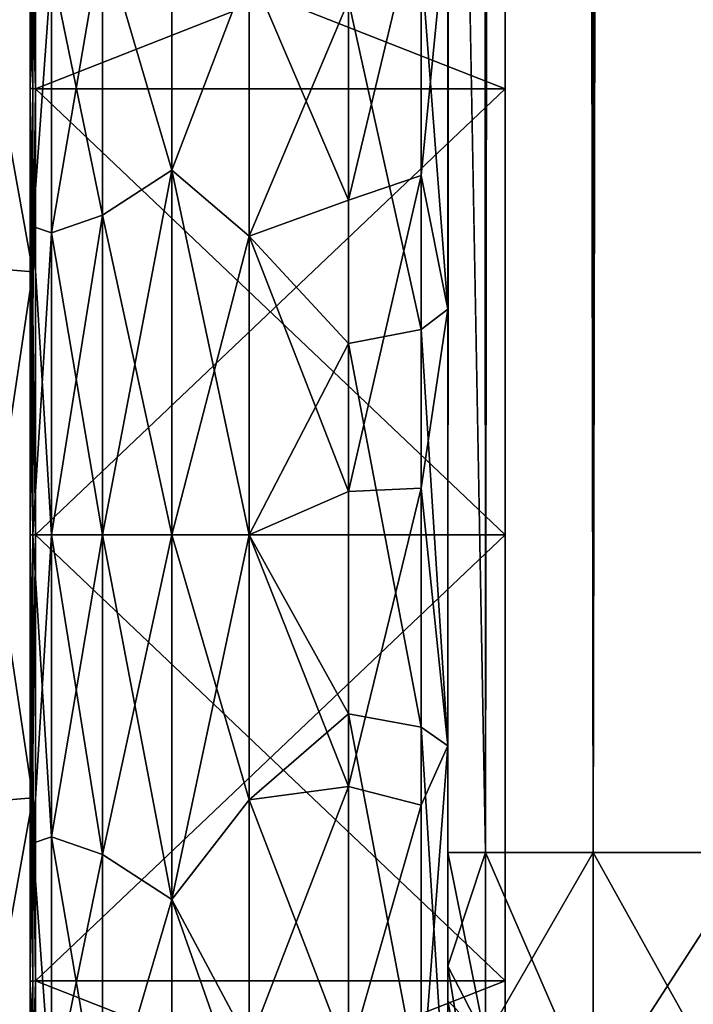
# Model space of a CAD drawing. Extents: x -23 to 470, y -2000 to 0.
# Tile 12 of 198: x 0 to 17, y -1984 to -1959. Entities that reach past the tile are written whole.
import ezdxf

# ---------------------------------------------------------------- set-up
doc = ezdxf.new("R2010")
doc.units = 0
doc.header["$LTSCALE"] = 64.718028
for name, color, linetype in [('1141', 7, 'CONTINUOUS'), ('1142', 7, 'CONTINUOUS'), ('1143', 7, 'CONTINUOUS'), ('1144', 7, 'CONTINUOUS'), ('1147', 7, 'CONTINUOUS'), ('1148', 7, 'CONTINUOUS'), ('1151', 7, 'CONTINUOUS'), ('1152', 7, 'CONTINUOUS'), ('1323', 7, 'CONTINUOUS'), ('1324', 7, 'CONTINUOUS'), ('758', 7, 'CONTINUOUS'), ('762', 7, 'CONTINUOUS'), ('763', 7, 'CONTINUOUS'), ('764', 7, 'CONTINUOUS'), ('765', 7, 'CONTINUOUS'), ('766', 7, 'CONTINUOUS'), ('792', 7, 'CONTINUOUS'), ('794', 7, 'CONTINUOUS'), ('797', 7, 'CONTINUOUS'), ('799', 7, 'CONTINUOUS'), ('808', 7, 'CONTINUOUS'), ('809', 7, 'CONTINUOUS')]:
    doc.layers.add(name, color=color, linetype=linetype)

msp = doc.modelspace()

# ---------------------------------------------------------------- linework, layer by layer
at = {"layer": '1141', "linetype": 'CONTINUOUS'}
for points in [[(0, -1956.098), (0, -1960.756, -11.244), (0, -1950.556), (0, -1956.098)], [(0, -1950.556), (0, -1960.756, -11.244), (0, -1954.652, -12.605), (0, -1950.556)], [(0, -1960.756, -11.244), (0, -1972, -15.902), (0, -1954.652, -12.605), (0, -1960.756, -11.244)], [(0, -1954.652, -12.605), (0, -1972, -15.902), (0, -1978.627, -20.394), (0, -1954.652, -12.605)], [(0, -1960.756, 11.244), (0, -1956.098), (0, -1954.652, 12.605), (0, -1960.756, 11.244)], [(0, -1972, 15.902), (0, -1960.756, 11.244), (0, -1954.652, 12.605), (0, -1972, 15.902)], [(0, -1965.373, 20.394), (0, -1972, 15.902), (0, -1954.652, 12.605), (0, -1965.373, 20.394)], [(0, -1965.373, -20.394), (0, -1954.652, -12.605), (0, -1978.627, -20.394), (0, -1965.373, -20.394)], [(0, -1989.348, 12.605), (0, -1972, 15.902), (0, -1965.373, 20.394), (0, -1989.348, 12.605)], [(0, -1978.627, 20.394), (0, -1989.348, 12.605), (0, -1965.373, 20.394), (0, -1978.627, 20.394)], [(0, -1972, -15.902), (0, -1983.244, -11.244), (0, -1989.348, -12.605), (0, -1972, -15.902)], [(0, -1978.627, -20.394), (0, -1972, -15.902), (0, -1989.348, -12.605), (0, -1978.627, -20.394)], [(0, -1983.244, 11.244), (0, -1972, 15.902), (0, -1989.348, 12.605), (0, -1983.244, 11.244)], [(0, -1983.244, -11.244), (0, -1987.902), (0, -1989.348, -12.605), (0, -1983.244, -11.244)], [(0, -1987.902), (0, -1983.244, 11.244), (0, -1993.444), (0, -1987.902)], [(0, -1993.444), (0, -1983.244, 11.244), (0, -1989.348, 12.605), (0, -1993.444)]]:
    msp.add_3dface(points, dxfattribs=at)
at = {"layer": '1142', "linetype": 'CONTINUOUS'}
for points in [[(11.9, -1956.115), (11.9, -1960.768, 11.232), (11.9, -1987.885), (11.9, -1956.115)], [(11.9, -1956.115), (11.9, -1987.885), (11.9, -1983.232, -11.232), (11.9, -1956.115)], [(11.9, -1956.115), (11.9, -1983.232, -11.232), (11.9, -1960.768, -11.232), (11.9, -1956.115)], [(11.9, -1960.768, 11.232), (11.9, -1972, 15.885), (11.9, -1983.232, 11.232), (11.9, -1960.768, 11.232)], [(11.9, -1960.768, 11.232), (11.9, -1983.232, 11.232), (11.9, -1987.885), (11.9, -1960.768, 11.232)], [(11.9, -1983.232, -11.232), (11.9, -1972, -15.885), (11.9, -1960.768, -11.232), (11.9, -1983.232, -11.232)]]:
    msp.add_3dface(points, dxfattribs=at)
at = {"layer": '1143', "linetype": 'CONTINUOUS'}
for points in [[(11.9, -1960.768, 11.232), (11.9, -1956.115), (0.066, -1960.768, 11.232), (11.9, -1960.768, 11.232)], [(0.066, -1960.768, 11.232), (11.9, -1956.115), (0.066, -1956.115), (0.066, -1960.768, 11.232)], [(11.9, -1972, 15.885), (11.9, -1960.768, 11.232), (0.066, -1972, 15.885), (11.9, -1972, 15.885)], [(0.066, -1972, 15.885), (11.9, -1960.768, 11.232), (0.066, -1960.768, 11.232), (0.066, -1972, 15.885)], [(11.9, -1983.232, 11.232), (11.9, -1972, 15.885), (0.066, -1983.232, 11.232), (11.9, -1983.232, 11.232)], [(0.066, -1983.232, 11.232), (11.9, -1972, 15.885), (0.066, -1972, 15.885), (0.066, -1983.232, 11.232)], [(11.9, -1987.885), (11.9, -1983.232, 11.232), (0.066, -1987.885), (11.9, -1987.885)], [(0.066, -1987.885), (11.9, -1983.232, 11.232), (0.066, -1983.232, 11.232), (0.066, -1987.885)]]:
    msp.add_3dface(points, dxfattribs=at)
at = {"layer": '1144', "linetype": 'CONTINUOUS'}
for points in [[(0.066, -1956.115), (11.9, -1956.115), (11.9, -1960.768, -11.232), (0.066, -1956.115)], [(0.066, -1956.115), (11.9, -1960.768, -11.232), (0.066, -1960.768, -11.232), (0.066, -1956.115)], [(11.9, -1960.768, -11.232), (11.9, -1972, -15.885), (0.066, -1960.768, -11.232), (11.9, -1960.768, -11.232)], [(0.066, -1960.768, -11.232), (11.9, -1972, -15.885), (0.066, -1972, -15.885), (0.066, -1960.768, -11.232)], [(11.9, -1972, -15.885), (11.9, -1983.232, -11.232), (0.066, -1972, -15.885), (11.9, -1972, -15.885)], [(0.066, -1972, -15.885), (11.9, -1983.232, -11.232), (0.066, -1983.232, -11.232), (0.066, -1972, -15.885)], [(11.9, -1987.885), (0.066, -1987.885), (0.066, -1983.232, -11.232), (11.9, -1987.885)], [(11.9, -1983.232, -11.232), (11.9, -1987.885), (0.066, -1983.232, -11.232), (11.9, -1983.232, -11.232)]]:
    msp.add_3dface(points, dxfattribs=at)
at = {"layer": '1147', "linetype": 'CONTINUOUS'}
for points in [[(-2.009, -1965.211, 20.894), (0, -1954.652, 12.605), (-2.009, -1954.226, 12.913), (-2.009, -1965.211, 20.894)], [(0, -1965.373, 20.394), (0, -1954.652, 12.605), (-2.009, -1965.211, 20.894), (0, -1965.373, 20.394)], [(-2.009, -1978.789, 20.894), (0, -1965.373, 20.394), (-2.009, -1965.211, 20.894), (-2.009, -1978.789, 20.894)], [(0, -1978.627, 20.394), (0, -1965.373, 20.394), (-2.009, -1978.789, 20.894), (0, -1978.627, 20.394)], [(0, -1989.348, 12.605), (0, -1978.627, 20.394), (-2.009, -1989.774, 12.913), (0, -1989.348, 12.605)], [(-2.009, -1989.774, 12.913), (0, -1978.627, 20.394), (-2.009, -1978.789, 20.894), (-2.009, -1989.774, 12.913)]]:
    msp.add_3dface(points, dxfattribs=at)
at = {"layer": '1148', "linetype": 'CONTINUOUS'}
for points in [[(0, -1954.652, -12.605), (0, -1965.373, -20.394), (-2.009, -1954.226, -12.913), (0, -1954.652, -12.605)], [(-2.009, -1954.226, -12.913), (0, -1965.373, -20.394), (-2.009, -1965.211, -20.894), (-2.009, -1954.226, -12.913)], [(0, -1965.373, -20.394), (0, -1978.627, -20.394), (-2.009, -1965.211, -20.894), (0, -1965.373, -20.394)], [(-2.009, -1965.211, -20.894), (0, -1978.627, -20.394), (-2.009, -1978.789, -20.894), (-2.009, -1965.211, -20.894)], [(0, -1978.627, -20.394), (0, -1989.348, -12.605), (-2.009, -1978.789, -20.894), (0, -1978.627, -20.394)], [(-2.009, -1978.789, -20.894), (0, -1989.348, -12.605), (-2.009, -1989.774, -12.913), (-2.009, -1978.789, -20.894)]]:
    msp.add_3dface(points, dxfattribs=at)
at = {"layer": '1151', "linetype": 'CONTINUOUS'}
for points in [[(0.066, -1960.768, -11.232), (-0.064, -1956.098), (0.001, -1956.111), (0.066, -1960.768, -11.232)], [(-0.064, -1956.098), (0.066, -1960.768, -11.232), (-0.064, -1960.756, -11.244), (-0.064, -1956.098)], [(0.066, -1956.115), (0.066, -1960.768, -11.232), (0.001, -1956.111), (0.066, -1956.115)], [(0.066, -1960.768, -11.232), (0.066, -1972, -15.885), (-0.064, -1960.756, -11.244), (0.066, -1960.768, -11.232)], [(-0.064, -1960.756, -11.244), (0.066, -1972, -15.885), (-0.064, -1972, -15.902), (-0.064, -1960.756, -11.244)], [(0.066, -1972, -15.885), (0.066, -1983.232, -11.232), (-0.064, -1972, -15.902), (0.066, -1972, -15.885)], [(-0.064, -1972, -15.902), (0.066, -1983.232, -11.232), (-0.064, -1983.244, -11.244), (-0.064, -1972, -15.902)], [(0.066, -1983.232, -11.232), (0.066, -1987.885), (-0.064, -1983.244, -11.244), (0.066, -1983.232, -11.232)], [(0.066, -1987.885), (0.001, -1987.889), (-0.064, -1983.244, -11.244), (0.066, -1987.885)], [(0.001, -1987.889), (-0.064, -1987.902), (-0.064, -1983.244, -11.244), (0.001, -1987.889)]]:
    msp.add_3dface(points, dxfattribs=at)
at = {"layer": '1152', "linetype": 'CONTINUOUS'}
for points in [[(0.001, -1956.111), (-0.064, -1956.098), (-0.064, -1960.756, 11.244), (0.001, -1956.111)], [(0.066, -1956.115), (0.001, -1956.111), (-0.064, -1960.756, 11.244), (0.066, -1956.115)], [(0.066, -1960.768, 11.232), (0.066, -1956.115), (-0.064, -1960.756, 11.244), (0.066, -1960.768, 11.232)], [(-0.064, -1972, 15.902), (0.066, -1960.768, 11.232), (-0.064, -1960.756, 11.244), (-0.064, -1972, 15.902)], [(0.066, -1972, 15.885), (0.066, -1960.768, 11.232), (-0.064, -1972, 15.902), (0.066, -1972, 15.885)], [(0.066, -1983.232, 11.232), (0.066, -1972, 15.885), (-0.064, -1983.244, 11.244), (0.066, -1983.232, 11.232)], [(-0.064, -1983.244, 11.244), (0.066, -1972, 15.885), (-0.064, -1972, 15.902), (-0.064, -1983.244, 11.244)], [(0.001, -1987.889), (0.066, -1983.232, 11.232), (-0.064, -1987.902), (0.001, -1987.889)], [(-0.064, -1987.902), (0.066, -1983.232, 11.232), (-0.064, -1983.244, 11.244), (-0.064, -1987.902)], [(0.066, -1987.885), (0.066, -1983.232, 11.232), (0.001, -1987.889), (0.066, -1987.885)]]:
    msp.add_3dface(points, dxfattribs=at)
at = {"layer": '1323', "linetype": 'CONTINUOUS'}
for points in [[(0, -1956.098), (0, -1960.756, 11.244), (-0.064, -1956.098), (0, -1956.098)], [(-0.064, -1956.098), (0, -1960.756, 11.244), (-0.064, -1960.756, 11.244), (-0.064, -1956.098)], [(0, -1960.756, 11.244), (0, -1972, 15.902), (-0.064, -1960.756, 11.244), (0, -1960.756, 11.244)], [(0, -1972, 15.902), (-0.064, -1972, 15.902), (-0.064, -1960.756, 11.244), (0, -1972, 15.902)], [(0, -1972, 15.902), (0, -1983.244, 11.244), (-0.064, -1972, 15.902), (0, -1972, 15.902)], [(0, -1983.244, 11.244), (-0.064, -1983.244, 11.244), (-0.064, -1972, 15.902), (0, -1983.244, 11.244)], [(0, -1983.244, 11.244), (0, -1987.902), (-0.064, -1983.244, 11.244), (0, -1983.244, 11.244)], [(0, -1987.902), (-0.064, -1987.902), (-0.064, -1983.244, 11.244), (0, -1987.902)]]:
    msp.add_3dface(points, dxfattribs=at)
at = {"layer": '1324', "linetype": 'CONTINUOUS'}
for points in [[(0, -1960.756, -11.244), (0, -1956.098), (-0.064, -1960.756, -11.244), (0, -1960.756, -11.244)], [(0, -1956.098), (-0.064, -1956.098), (-0.064, -1960.756, -11.244), (0, -1956.098)], [(0, -1972, -15.902), (0, -1960.756, -11.244), (-0.064, -1972, -15.902), (0, -1972, -15.902)], [(0, -1960.756, -11.244), (-0.064, -1960.756, -11.244), (-0.064, -1972, -15.902), (0, -1960.756, -11.244)], [(0, -1983.244, -11.244), (0, -1972, -15.902), (-0.064, -1983.244, -11.244), (0, -1983.244, -11.244)], [(0, -1972, -15.902), (-0.064, -1972, -15.902), (-0.064, -1983.244, -11.244), (0, -1972, -15.902)], [(0, -1987.902), (0, -1983.244, -11.244), (-0.064, -1987.902), (0, -1987.902)], [(-0.064, -1987.902), (0, -1983.244, -11.244), (-0.064, -1983.244, -11.244), (-0.064, -1987.902)]]:
    msp.add_3dface(points, dxfattribs=at)
at = {"layer": '758', "linetype": 'CONTINUOUS'}
for points in [[(10.45, -1982.865, -40.431), (10.45, -1983.734, -40), (10.45, -1928.15, -41), (10.45, -1982.865, -40.431)], [(10.45, -1928.15, -41), (10.45, -1983.734, -40), (10.45, -1935.136, -39.769), (10.45, -1928.15, -41)], [(10.45, -1980, -41), (10.45, -1982.865, -40.431), (10.45, -1928.15, -41), (10.45, -1980, -41)], [(10.45, -1928.15, 41), (10.45, -1935.136, 39.769), (10.45, -1980, 41), (10.45, -1928.15, 41)], [(10.45, -1986.5, -37.234), (10.45, -1986.933, -36.36), (10.45, -1935.136, -39.769), (10.45, -1986.5, -37.234)], [(10.45, -1935.136, -39.769), (10.45, -1986.933, -36.36), (10.45, -1941.364, -36.169), (10.45, -1935.136, -39.769)], [(10.45, -1985.305, -38.801), (10.45, -1986.5, -37.234), (10.45, -1935.136, -39.769), (10.45, -1985.305, -38.801)], [(10.45, -1983.734, -40), (10.45, -1985.305, -38.801), (10.45, -1935.136, -39.769), (10.45, -1983.734, -40)], [(10.45, -1935.136, 39.769), (10.45, -1941.364, 36.169), (10.45, -1985.305, 38.801), (10.45, -1935.136, 39.769)], [(10.45, -1980, 41), (10.45, -1935.136, 39.769), (10.45, -1982.865, 40.431), (10.45, -1980, 41)], [(10.45, -1982.865, 40.431), (10.45, -1935.136, 39.769), (10.45, -1983.734, 40), (10.45, -1982.865, 40.431)], [(10.45, -1983.734, 40), (10.45, -1935.136, 39.769), (10.45, -1985.305, 38.801), (10.45, -1983.734, 40)], [(10.45, -1986.933, -36.36), (10.45, -1987.5, -33.5), (10.45, -1941.364, -36.169), (10.45, -1986.933, -36.36)], [(10.45, -1941.364, -36.169), (10.45, -1987.5, -33.5), (10.45, -1945.96, -30.644), (10.45, -1941.364, -36.169)], [(10.45, -1941.364, 36.169), (10.45, -1945.96, 30.645), (10.45, -1987.5, 33.5), (10.45, -1941.364, 36.169)], [(10.45, -1985.305, 38.801), (10.45, -1941.364, 36.169), (10.45, -1986.5, 37.234), (10.45, -1985.305, 38.801)], [(10.45, -1986.5, 37.234), (10.45, -1941.364, 36.169), (10.45, -1986.933, 36.36), (10.45, -1986.5, 37.234)], [(10.45, -1986.933, 36.36), (10.45, -1941.364, 36.169), (10.45, -1987.5, 33.5), (10.45, -1986.933, 36.36)], [(10.45, -1945.96, -30.644), (10.45, -1987.5, -33.5), (10.45, -1977.313, -28.505), (10.45, -1945.96, -30.644)], [(10.45, -1956.131, -24.267), (10.45, -1945.96, -30.644), (10.45, -1966.313, -28.431), (10.45, -1956.131, -24.267)], [(10.45, -1966.313, -28.431), (10.45, -1945.96, -30.644), (10.45, -1977.313, -28.505), (10.45, -1966.313, -28.431)], [(10.45, -1945.96, 30.645), (10.45, -1948.369, 23.876), (10.45, -1966.313, 28.431), (10.45, -1945.96, 30.645)], [(10.45, -1987.5, 33.5), (10.45, -1945.96, 30.645), (10.45, -1977.313, 28.505), (10.45, -1987.5, 33.5)], [(10.45, -1977.313, 28.505), (10.45, -1945.96, 30.645), (10.45, -1966.313, 28.431), (10.45, -1977.313, 28.505)], [(10.45, -1966.313, 28.431), (10.45, -1948.369, 23.876), (10.45, -1956.132, 24.267), (10.45, -1966.313, 28.431)], [(10.45, -1987.5, -33.5), (10.45, -1987.5, -24.51), (10.45, -1977.313, -28.505), (10.45, -1987.5, -33.5)], [(10.45, -1987.5, 24.51), (10.45, -1987.5, 33.5), (10.45, -1977.313, 28.505), (10.45, -1987.5, 24.51)]]:
    msp.add_3dface(points, dxfattribs=at)
at = {"layer": '762', "linetype": 'CONTINUOUS'}
for points in [[(0, -1951.5, 0), (0, -1953.067, -7.854), (0, -1990.933, -7.854), (0, -1951.5, 0)], [(0, -1953.067, 7.854), (0, -1951.5, 0), (0, -1992.5, 0), (0, -1953.067, 7.854)], [(0, -1992.5, 0), (0, -1951.5, 0), (0, -1990.933, -7.854), (0, -1992.5, 0)], [(0, -1953.067, -7.854), (0, -1957.536, -14.522), (0, -1990.933, -7.854), (0, -1953.067, -7.854)], [(0, -1957.536, 14.522), (0, -1953.067, 7.854), (0, -1986.464, 14.522), (0, -1957.536, 14.522)], [(0, -1986.464, 14.522), (0, -1953.067, 7.854), (0, -1990.933, 7.854), (0, -1986.464, 14.522)], [(0, -1990.933, 7.854), (0, -1953.067, 7.854), (0, -1992.5, 0), (0, -1990.933, 7.854)], [(0, -1957.536, -14.522), (0, -1964.234, -18.966), (0, -1986.464, -14.522), (0, -1957.536, -14.522)], [(0, -1990.933, -7.854), (0, -1957.536, -14.522), (0, -1986.464, -14.522), (0, -1990.933, -7.854)], [(0, -1964.235, 18.966), (0, -1957.536, 14.522), (0, -1979.766, 18.966), (0, -1964.235, 18.966)], [(0, -1979.766, 18.966), (0, -1957.536, 14.522), (0, -1986.464, 14.522), (0, -1979.766, 18.966)], [(0, -1964.234, -18.966), (0, -1972, -20.5), (0, -1979.765, -18.966), (0, -1964.234, -18.966)], [(0, -1986.464, -14.522), (0, -1964.234, -18.966), (0, -1979.765, -18.966), (0, -1986.464, -14.522)], [(0, -1972, 20.5), (0, -1964.235, 18.966), (0, -1979.766, 18.966), (0, -1972, 20.5)]]:
    msp.add_3dface(points, dxfattribs=at)
at = {"layer": '763', "linetype": 'CONTINUOUS'}
for points in [[(3.5, -1981.184, -22.173), (3.5, -1972, -24), (5.45, -1978.677, -23.052), (3.5, -1981.184, -22.173)], [(5.45, -1978.677, -23.052), (3.5, -1972, -24), (5.45, -1972, -24), (5.45, -1978.677, -23.052)], [(3.5, -1972, 24), (3.5, -1981.184, 22.173), (5.45, -1972, 24), (3.5, -1972, 24)], [(5.45, -1972, 24), (3.5, -1981.184, 22.173), (5.45, -1978.677, 23.052), (5.45, -1972, 24)], [(5.45, -1984.828, -20.284), (3.5, -1981.184, -22.173), (5.45, -1978.677, -23.052), (5.45, -1984.828, -20.284)], [(5.45, -1978.677, 23.052), (3.5, -1981.184, 22.173), (5.45, -1984.828, 20.284), (5.45, -1978.677, 23.052)], [(3.5, -1988.971, -16.971), (3.5, -1981.184, -22.173), (5.811, -1987.756, -18.104), (3.5, -1988.971, -16.971)], [(5.811, -1987.756, -18.104), (3.5, -1981.184, -22.173), (5.45, -1984.828, -20.284), (5.811, -1987.756, -18.104)], [(3.5, -1981.184, 22.173), (3.5, -1988.971, 16.971), (5.45, -1984.828, 20.284), (3.5, -1981.184, 22.173)]]:
    msp.add_3dface(points, dxfattribs=at)
at = {"layer": '764', "linetype": 'CONTINUOUS'}
for points in [[(3.5, -1955.029, 16.971), (3.5, -1962.816, 22.173), (5.45, -1957.708, 19.28), (3.5, -1955.029, 16.971)], [(3.5, -1962.816, -22.173), (3.5, -1955.029, -16.971), (5.45, -1957.708, -19.28), (3.5, -1962.816, -22.173)], [(5.45, -1957.708, 19.28), (3.5, -1962.816, 22.173), (5.45, -1964.474, 22.79), (5.45, -1957.708, 19.28)], [(5.45, -1964.474, -22.79), (3.5, -1962.816, -22.173), (5.45, -1957.708, -19.28), (5.45, -1964.474, -22.79)], [(5.45, -1972, -24), (3.5, -1972, -24), (3.5, -1962.816, -22.173), (5.45, -1972, -24)], [(3.5, -1962.816, 22.173), (3.5, -1972, 24), (5.45, -1964.474, 22.79), (3.5, -1962.816, 22.173)], [(5.45, -1972, -24), (3.5, -1962.816, -22.173), (5.45, -1964.474, -22.79), (5.45, -1972, -24)], [(3.5, -1972, 24), (5.45, -1972, 24), (5.45, -1964.474, 22.79), (3.5, -1972, 24)]]:
    msp.add_3dface(points, dxfattribs=at)
at = {"layer": '765', "linetype": 'CONTINUOUS'}
for points in [[(10.45, -20, 41), (10.45, -71.85, 41), (11.402, -1980, 45.784), (10.45, -20, 41)], [(10.45, -20, 41), (11.402, -1980, 45.784), (11.402, -20, 45.784), (10.45, -20, 41)], [(11.402, -1980, 45.784), (14.111, -1980, 49.839), (11.402, -20, 45.784), (11.402, -1980, 45.784)], [(11.402, -20, 45.784), (14.111, -1980, 49.839), (14.111, -20, 49.839), (11.402, -20, 45.784)], [(14.111, -1980, 49.839), (18.16, -1980, 52.546), (14.111, -20, 49.839), (14.111, -1980, 49.839)], [(14.111, -20, 49.839), (18.16, -1980, 52.546), (18.16, -20, 52.546), (14.111, -20, 49.839)], [(10.45, -71.85, 41), (10.45, -1928.15, 41), (11.402, -1980, 45.784), (10.45, -71.85, 41)], [(10.45, -1928.15, 41), (10.45, -1980, 41), (11.402, -1980, 45.784), (10.45, -1928.15, 41)]]:
    msp.add_3dface(points, dxfattribs=at)
at = {"layer": '766', "linetype": 'CONTINUOUS'}
for points in [[(10.45, -1980, -41), (10.45, -1928.15, -41), (11.402, -20, -45.784), (10.45, -1980, -41)], [(11.402, -1980, -45.784), (10.45, -1980, -41), (11.402, -20, -45.784), (11.402, -1980, -45.784)], [(14.111, -1980, -49.839), (11.402, -1980, -45.784), (14.111, -20, -49.839), (14.111, -1980, -49.839)], [(14.111, -20, -49.839), (11.402, -1980, -45.784), (11.402, -20, -45.784), (14.111, -20, -49.839)], [(18.16, -1980, -52.546), (14.111, -1980, -49.839), (18.16, -20, -52.546), (18.16, -1980, -52.546)], [(18.16, -20, -52.546), (14.111, -1980, -49.839), (14.111, -20, -49.839), (18.16, -20, -52.546)]]:
    msp.add_3dface(points, dxfattribs=at)
at = {"layer": '792', "linetype": 'CONTINUOUS'}
for points in [[(10.45, -1980, 41), (10.45, -1982.865, 40.431), (11.402, -1984.701, 44.849), (10.45, -1980, 41)], [(11.402, -1980, 45.784), (10.45, -1980, 41), (11.402, -1984.701, 44.849), (11.402, -1980, 45.784)], [(14.111, -1980, 49.839), (11.402, -1980, 45.784), (14.111, -1986.253, 48.595), (14.111, -1980, 49.839)], [(14.111, -1986.253, 48.595), (11.402, -1980, 45.784), (11.402, -1984.701, 44.849), (14.111, -1986.253, 48.595)], [(18.16, -1980, 52.546), (14.111, -1980, 49.839), (18.166, -1987.29, 51.099), (18.16, -1980, 52.546)], [(18.166, -1987.29, 51.099), (14.111, -1980, 49.839), (14.111, -1986.253, 48.595), (18.166, -1987.29, 51.099)], [(10.45, -1982.865, 40.431), (10.45, -1983.734, 40), (11.402, -1988.689, 42.182), (10.45, -1982.865, 40.431)], [(11.402, -1984.701, 44.849), (10.45, -1982.865, 40.431), (11.402, -1988.689, 42.182), (11.402, -1984.701, 44.849)], [(10.45, -1983.734, 40), (10.45, -1985.305, 38.801), (11.402, -1988.689, 42.182), (10.45, -1983.734, 40)]]:
    msp.add_3dface(points, dxfattribs=at)
at = {"layer": '794', "linetype": 'CONTINUOUS'}
for points in [[(10.45, -1982.865, -40.431), (10.45, -1980, -41), (11.402, -1980, -45.784), (10.45, -1982.865, -40.431)], [(10.45, -1982.865, -40.431), (11.402, -1980, -45.784), (11.402, -1984.701, -44.849), (10.45, -1982.865, -40.431)], [(11.402, -1980, -45.784), (14.111, -1980, -49.839), (11.402, -1984.701, -44.849), (11.402, -1980, -45.784)], [(11.402, -1984.701, -44.849), (14.111, -1980, -49.839), (14.111, -1986.253, -48.595), (11.402, -1984.701, -44.849)], [(14.111, -1980, -49.839), (18.16, -1980, -52.546), (14.111, -1986.253, -48.595), (14.111, -1980, -49.839)], [(14.111, -1986.253, -48.595), (18.16, -1980, -52.546), (18.166, -1987.29, -51.099), (14.111, -1986.253, -48.595)], [(10.45, -1983.734, -40), (10.45, -1982.865, -40.431), (11.402, -1984.701, -44.849), (10.45, -1983.734, -40)], [(10.45, -1985.305, -38.801), (10.45, -1983.734, -40), (11.402, -1984.701, -44.849), (10.45, -1985.305, -38.801)]]:
    msp.add_3dface(points, dxfattribs=at)
at = {"layer": '797', "linetype": 'CONTINUOUS'}
for points in [[(9.78, -1962.949, 24.907), (9.78, -1955.906, 21.053), (7.948, -1963.575, 23.185), (9.78, -1962.949, 24.907)], [(7.948, -1963.575, 23.185), (9.78, -1955.906, 21.053), (7.948, -1957.018, 19.598), (7.948, -1963.575, 23.185)], [(9.78, -1962.949, 24.907), (10.45, -1956.132, 24.267), (9.78, -1955.906, 21.053), (9.78, -1962.949, 24.907)], [(10.45, -1966.313, 28.431), (10.45, -1956.132, 24.267), (9.78, -1962.949, 24.907), (10.45, -1966.313, 28.431)], [(5.45, -1957.708, 19.28), (7.948, -1963.575, 23.185), (7.948, -1957.018, 19.598), (5.45, -1957.708, 19.28)], [(5.45, -1957.708, 19.28), (5.45, -1964.474, 22.79), (7.948, -1963.575, 23.185), (5.45, -1957.708, 19.28)], [(9.78, -1970.824, 26.474), (9.78, -1962.949, 24.907), (7.948, -1970.905, 24.644), (9.78, -1970.824, 26.474)], [(7.948, -1970.905, 24.644), (9.78, -1962.949, 24.907), (7.948, -1963.575, 23.185), (7.948, -1970.905, 24.644)], [(9.78, -1970.824, 26.474), (10.45, -1966.313, 28.431), (9.78, -1962.949, 24.907), (9.78, -1970.824, 26.474)], [(5.45, -1964.474, 22.79), (7.948, -1970.905, 24.644), (7.948, -1963.575, 23.185), (5.45, -1964.474, 22.79)], [(5.45, -1964.474, 22.79), (5.45, -1972, 24), (7.948, -1970.905, 24.644), (5.45, -1964.474, 22.79)], [(10.45, -1977.313, 28.505), (10.45, -1966.313, 28.431), (9.78, -1970.824, 26.474), (10.45, -1977.313, 28.505)], [(5.45, -1972, 24), (7.948, -1978.336, 23.841), (7.948, -1970.905, 24.644), (5.45, -1972, 24)], [(9.78, -1978.806, 25.611), (9.78, -1970.824, 26.474), (7.948, -1978.336, 23.841), (9.78, -1978.806, 25.611)], [(7.948, -1978.336, 23.841), (9.78, -1970.824, 26.474), (7.948, -1970.905, 24.644), (7.948, -1978.336, 23.841)], [(9.78, -1978.806, 25.611), (10.45, -1977.313, 28.505), (9.78, -1970.824, 26.474), (9.78, -1978.806, 25.611)], [(5.45, -1972, 24), (5.45, -1978.677, 23.052), (7.948, -1978.336, 23.841), (5.45, -1972, 24)], [(10.45, -1987.5, 24.51), (10.45, -1977.313, 28.505), (9.78, -1986.164, 22.397), (10.45, -1987.5, 24.51)], [(9.78, -1986.164, 22.397), (10.45, -1977.313, 28.505), (9.78, -1978.806, 25.611), (9.78, -1986.164, 22.397)], [(5.45, -1978.677, 23.052), (5.45, -1984.828, 20.284), (7.948, -1978.336, 23.841), (5.45, -1978.677, 23.052)], [(5.45, -1984.828, 20.284), (7.948, -1985.185, 20.849), (7.948, -1978.336, 23.841), (5.45, -1984.828, 20.284)], [(7.948, -1985.185, 20.849), (9.78, -1978.806, 25.611), (7.948, -1978.336, 23.841), (7.948, -1985.185, 20.849)], [(9.78, -1986.164, 22.397), (9.78, -1978.806, 25.611), (7.948, -1985.185, 20.849), (9.78, -1986.164, 22.397)]]:
    msp.add_3dface(points, dxfattribs=at)
at = {"layer": '799', "linetype": 'CONTINUOUS'}
for points in [[(10.45, -1956.131, -24.267), (10.45, -1966.313, -28.431), (9.78, -1957.551, -22.215), (10.45, -1956.131, -24.267)], [(9.78, -1957.551, -22.215), (9.78, -1966.827, -25.99), (7.948, -1958.55, -20.679), (9.78, -1957.551, -22.215)], [(9.78, -1957.551, -22.215), (10.45, -1966.313, -28.431), (9.78, -1966.827, -25.99), (9.78, -1957.551, -22.215)], [(5.45, -1964.474, -22.79), (5.45, -1957.708, -19.28), (7.948, -1958.55, -20.679), (5.45, -1964.474, -22.79)], [(5.45, -1964.474, -22.79), (7.948, -1958.55, -20.679), (7.948, -1967.184, -24.194), (5.45, -1964.474, -22.79)], [(7.948, -1958.55, -20.679), (9.78, -1966.827, -25.99), (7.948, -1967.184, -24.194), (7.948, -1958.55, -20.679)], [(5.45, -1972, -24), (5.45, -1964.474, -22.79), (7.948, -1967.184, -24.194), (5.45, -1972, -24)], [(10.45, -1966.313, -28.431), (10.45, -1977.313, -28.505), (9.78, -1966.827, -25.99), (10.45, -1966.313, -28.431)], [(9.78, -1966.827, -25.99), (9.78, -1976.841, -26.054), (7.948, -1967.184, -24.194), (9.78, -1966.827, -25.99)], [(9.78, -1966.827, -25.99), (10.45, -1977.313, -28.505), (9.78, -1976.841, -26.054), (9.78, -1966.827, -25.99)], [(5.45, -1972, -24), (7.948, -1967.184, -24.194), (7.948, -1976.506, -24.253), (5.45, -1972, -24)], [(7.948, -1967.184, -24.194), (9.78, -1976.841, -26.054), (7.948, -1976.506, -24.253), (7.948, -1967.184, -24.194)], [(5.45, -1978.677, -23.052), (5.45, -1972, -24), (7.948, -1976.506, -24.253), (5.45, -1978.677, -23.052)], [(7.948, -1985.185, -20.849), (5.45, -1978.677, -23.052), (7.948, -1976.506, -24.253), (7.948, -1985.185, -20.849)], [(9.78, -1986.164, -22.397), (7.948, -1985.185, -20.849), (7.948, -1976.506, -24.253), (9.78, -1986.164, -22.397)], [(9.78, -1976.841, -26.054), (9.78, -1986.164, -22.397), (7.948, -1976.506, -24.253), (9.78, -1976.841, -26.054)], [(10.45, -1977.313, -28.505), (10.45, -1987.5, -24.51), (9.78, -1976.841, -26.054), (10.45, -1977.313, -28.505)], [(10.45, -1987.5, -24.51), (9.78, -1986.164, -22.397), (9.78, -1976.841, -26.054), (10.45, -1987.5, -24.51)], [(5.45, -1984.828, -20.284), (5.45, -1978.677, -23.052), (7.948, -1985.185, -20.849), (5.45, -1984.828, -20.284)]]:
    msp.add_3dface(points, dxfattribs=at)
at = {"layer": '808', "linetype": 'CONTINUOUS'}
for points in [[(3.5, -1962.816, 22.173), (3.5, -1955.029, 16.971), (1.752, -1956.874, 18.027), (3.5, -1962.816, 22.173)], [(3.5, -1955.029, -16.971), (3.5, -1962.816, -22.173), (1.752, -1956.874, -18.027), (3.5, -1955.029, -16.971)], [(1.752, -1956.874, 18.027), (0.469, -1964.39, 20.908), (1.752, -1963.952, 22.113), (1.752, -1956.874, 18.027)], [(0.469, -1957.698, 17.044), (0.469, -1964.39, 20.908), (1.752, -1956.874, 18.027), (0.469, -1957.698, 17.044)], [(1.752, -1963.952, -22.113), (0.469, -1957.698, -17.044), (1.752, -1956.874, -18.027), (1.752, -1963.952, -22.113)], [(3.5, -1962.816, 22.173), (1.752, -1956.874, 18.027), (1.752, -1963.952, 22.113), (3.5, -1962.816, 22.173)], [(3.5, -1962.816, -22.173), (1.752, -1963.952, -22.113), (1.752, -1956.874, -18.027), (3.5, -1962.816, -22.173)], [(0, -1964.234, -18.966), (0, -1957.536, -14.522), (0.469, -1957.698, -17.044), (0, -1964.234, -18.966)], [(0, -1957.536, 14.522), (0, -1964.235, 18.966), (0.469, -1957.698, 17.044), (0, -1957.536, 14.522)], [(0.469, -1964.39, -20.908), (0, -1964.234, -18.966), (0.469, -1957.698, -17.044), (0.469, -1964.39, -20.908)], [(0.469, -1957.698, 17.044), (0, -1964.235, 18.966), (0.469, -1964.39, 20.908), (0.469, -1957.698, 17.044)], [(0.469, -1964.39, -20.908), (0.469, -1957.698, -17.044), (1.752, -1963.952, -22.113), (0.469, -1964.39, -20.908)], [(3.5, -1962.816, -22.173), (3.5, -1972, -24), (1.752, -1963.952, -22.113), (3.5, -1962.816, -22.173)], [(3.5, -1972, 24), (3.5, -1962.816, 22.173), (1.752, -1972, 23.532), (3.5, -1972, 24)], [(3.5, -1962.816, 22.173), (1.752, -1963.952, 22.113), (1.752, -1972, 23.532), (3.5, -1962.816, 22.173)], [(1.752, -1963.952, 22.113), (0.469, -1972, 22.25), (1.752, -1972, 23.532), (1.752, -1963.952, 22.113)], [(0.469, -1964.39, 20.908), (0.469, -1972, 22.25), (1.752, -1963.952, 22.113), (0.469, -1964.39, 20.908)], [(1.752, -1972, -23.532), (0.469, -1964.39, -20.908), (1.752, -1963.952, -22.113), (1.752, -1972, -23.532)], [(3.5, -1972, -24), (1.752, -1972, -23.532), (1.752, -1963.952, -22.113), (3.5, -1972, -24)], [(0, -1972, -20.5), (0, -1964.234, -18.966), (0.469, -1972, -22.25), (0, -1972, -20.5)], [(0.469, -1972, -22.25), (0, -1964.234, -18.966), (0.469, -1964.39, -20.908), (0.469, -1972, -22.25)], [(0, -1964.235, 18.966), (0, -1972, 20.5), (0.469, -1964.39, 20.908), (0, -1964.235, 18.966)], [(0.469, -1964.39, 20.908), (0, -1972, 20.5), (0.469, -1972, 22.25), (0.469, -1964.39, 20.908)], [(0.469, -1972, -22.25), (0.469, -1964.39, -20.908), (1.752, -1972, -23.532), (0.469, -1972, -22.25)]]:
    msp.add_3dface(points, dxfattribs=at)
at = {"layer": '809', "linetype": 'CONTINUOUS'}
for points in [[(0, -1979.765, -18.966), (0, -1972, -20.5), (0.469, -1979.61, -20.908), (0, -1979.765, -18.966)], [(0, -1972, -20.5), (0.469, -1972, -22.25), (0.469, -1979.61, -20.908), (0, -1972, -20.5)], [(0, -1972, 20.5), (0, -1979.766, 18.966), (0.469, -1972, 22.25), (0, -1972, 20.5)], [(0.469, -1972, 22.25), (0, -1979.766, 18.966), (0.469, -1979.61, 20.908), (0.469, -1972, 22.25)], [(1.752, -1972, 23.532), (0.469, -1979.61, 20.908), (1.752, -1980.048, 22.113), (1.752, -1972, 23.532)], [(1.752, -1972, 23.532), (0.469, -1972, 22.25), (0.469, -1979.61, 20.908), (1.752, -1972, 23.532)], [(0.469, -1972, -22.25), (1.752, -1972, -23.532), (1.752, -1980.048, -22.113), (0.469, -1972, -22.25)], [(0.469, -1979.61, -20.908), (0.469, -1972, -22.25), (1.752, -1980.048, -22.113), (0.469, -1979.61, -20.908)], [(3.5, -1972, -24), (3.5, -1981.184, -22.173), (1.752, -1972, -23.532), (3.5, -1972, -24)], [(1.752, -1972, -23.532), (3.5, -1981.184, -22.173), (1.752, -1980.048, -22.113), (1.752, -1972, -23.532)], [(3.5, -1981.184, 22.173), (3.5, -1972, 24), (1.752, -1980.048, 22.113), (3.5, -1981.184, 22.173)], [(3.5, -1972, 24), (1.752, -1972, 23.532), (1.752, -1980.048, 22.113), (3.5, -1972, 24)], [(0.469, -1979.61, 20.908), (0, -1979.766, 18.966), (0.469, -1986.302, 17.044), (0.469, -1979.61, 20.908)], [(0.469, -1986.302, -17.044), (0, -1979.765, -18.966), (0.469, -1979.61, -20.908), (0.469, -1986.302, -17.044)], [(1.752, -1987.126, -18.027), (0.469, -1979.61, -20.908), (1.752, -1980.048, -22.113), (1.752, -1987.126, -18.027)], [(0.469, -1986.302, -17.044), (0.469, -1979.61, -20.908), (1.752, -1987.126, -18.027), (0.469, -1986.302, -17.044)], [(0.469, -1979.61, 20.908), (0.469, -1986.302, 17.044), (1.752, -1980.048, 22.113), (0.469, -1979.61, 20.908)], [(0, -1986.464, -14.522), (0, -1979.765, -18.966), (0.469, -1986.302, -17.044), (0, -1986.464, -14.522)], [(0, -1979.766, 18.966), (0, -1986.464, 14.522), (0.469, -1986.302, 17.044), (0, -1979.766, 18.966)], [(1.752, -1980.048, 22.113), (0.469, -1986.302, 17.044), (1.752, -1987.126, 18.027), (1.752, -1980.048, 22.113)], [(3.5, -1981.184, -22.173), (1.752, -1987.126, -18.027), (1.752, -1980.048, -22.113), (3.5, -1981.184, -22.173)], [(3.5, -1981.184, 22.173), (1.752, -1980.048, 22.113), (1.752, -1987.126, 18.027), (3.5, -1981.184, 22.173)], [(3.5, -1981.184, -22.173), (3.5, -1988.971, -16.971), (1.752, -1987.126, -18.027), (3.5, -1981.184, -22.173)], [(3.5, -1988.971, 16.971), (3.5, -1981.184, 22.173), (1.752, -1987.126, 18.027), (3.5, -1988.971, 16.971)]]:
    msp.add_3dface(points, dxfattribs=at)

doc.saveas('drawing.dxf')
